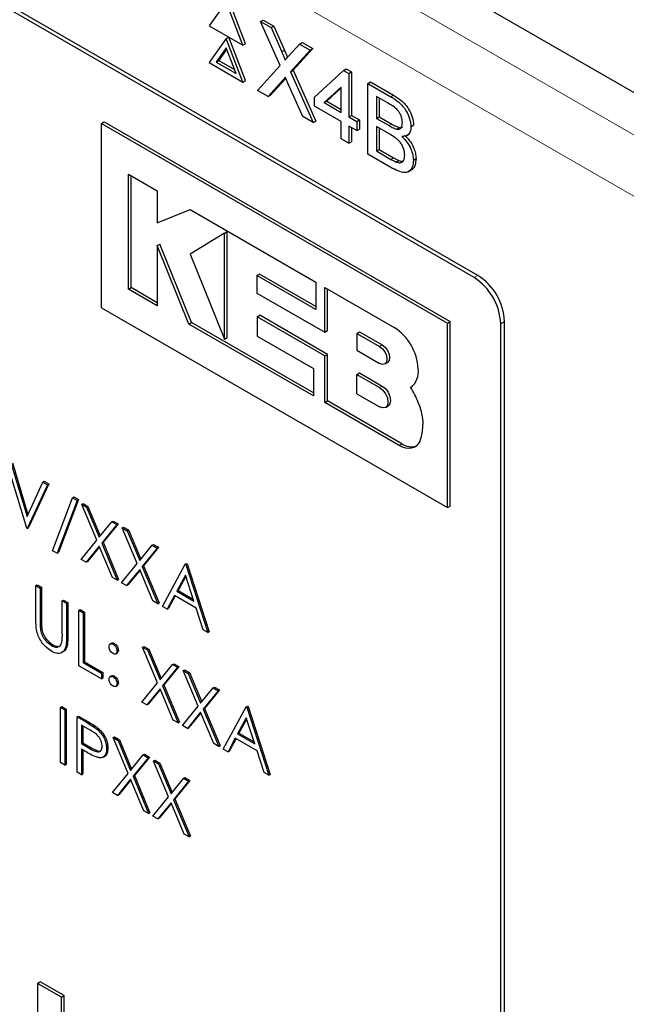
# Paper-space layout 'Blatt4' of a CAD drawing. Header units: millimetres. Extents: x 5 to 418, y 2 to 292.
# Tile 38 of 117: x 124.67 to 127.35, y 182.62 to 186.98. Entities that reach past the tile are written whole.
import ezdxf

# ---------------------------------------------------------------- set-up
doc = ezdxf.new("R2010")
doc.units = ezdxf.units.MM

psp = doc.layouts.new('Blatt4')

# ---------------------------------------------------------------- linework, layer by layer
at = {"color": 7, "linetype": 'Continuous', "lineweight": 25}
for p, q in [((129.3521, 185.5184), (118.1076, 192.0097)), ((126.6938, 185.8455), (120.7423, 189.2813)), ((126.6769, 185.8358), (120.7844, 189.2375)), ((125.5793, 187.0575), (125.5044, 186.951)), ((125.6541, 186.8646), (125.5793, 187.0575)), ((125.6659, 186.8714), (125.5911, 187.0643)), ((125.7321, 186.9693), (125.7439, 186.9761)), ((125.8184, 186.7749), (125.7321, 186.9693)), ((125.7321, 186.9693), (125.7781, 186.9427)), ((125.7439, 186.9761), (125.7899, 186.9495)), ((125.5044, 186.951), (125.6541, 186.8646)), ((125.7781, 186.9427), (125.7899, 186.9495)), ((125.7781, 186.9427), (125.8254, 186.8361)), ((125.7899, 186.9495), (125.8372, 186.8429)), ((125.5793, 186.8942), (125.5044, 186.7877)), ((125.5793, 186.8942), (125.5911, 186.901)), ((125.6541, 186.7013), (125.5793, 186.8942)), ((125.6659, 186.7081), (125.5911, 186.901)), ((125.6541, 186.8646), (125.6659, 186.8714)), ((125.8572, 186.8177), (125.9043, 186.8698)), ((125.9043, 186.8698), (125.9161, 186.8766)), ((125.9043, 186.8698), (125.951, 186.8429)), ((125.9161, 186.8766), (125.9628, 186.8497)), ((125.5793, 186.8533), (125.535, 186.7904)), ((125.5818, 186.8469), (125.5468, 186.7972)), ((125.6235, 186.7394), (125.5793, 186.8533)), ((125.951, 186.8429), (125.8647, 186.7476)), ((125.9628, 186.8497), (125.8765, 186.7544)), ((125.951, 186.8429), (125.9628, 186.8497)), ((125.5044, 186.7877), (125.6541, 186.7013)), ((125.535, 186.7904), (125.5468, 186.7972)), ((125.535, 186.7904), (125.6235, 186.7394)), ((125.5468, 186.7972), (125.6167, 186.7569)), ((125.7182, 186.6643), (125.8184, 186.7749)), ((125.8647, 186.7476), (125.8765, 186.7544)), ((125.8647, 186.7476), (125.9649, 186.5218)), ((125.8765, 186.7544), (125.9767, 186.5286)), ((125.9702, 186.6351), (126.0988, 186.7535)), ((126.0988, 186.7535), (126.1106, 186.7603)), ((126.0988, 186.7535), (126.1231, 186.7395)), ((126.1106, 186.7603), (126.1349, 186.7463)), ((126.1231, 186.7395), (126.1349, 186.7463)), ((126.1231, 186.7395), (126.1231, 186.5469)), ((126.1349, 186.7463), (126.1349, 186.5537)), ((125.6541, 186.7013), (125.6659, 186.7081)), ((125.8289, 186.7081), (125.7648, 186.6374)), ((125.8407, 186.7149), (125.7766, 186.6442)), ((125.8436, 186.718), (125.8407, 186.7149)), ((125.9188, 186.5485), (125.8528, 186.6971)), ((126.2065, 186.6954), (126.2183, 186.7022)), ((126.2065, 186.3824), (126.2065, 186.6954)), ((126.2065, 186.6954), (126.308, 186.6368)), ((126.2183, 186.7022), (126.3198, 186.6436)), ((125.7648, 186.6374), (125.7182, 186.6643)), ((126.0884, 186.6797), (126.0131, 186.6104)), ((126.0884, 186.6756), (126.0249, 186.6172)), ((126.0884, 186.5669), (126.0884, 186.6797)), ((125.7648, 186.6374), (125.7766, 186.6442)), ((125.9702, 186.595), (125.9702, 186.6351)), ((126.0131, 186.6104), (126.0249, 186.6172)), ((126.0131, 186.6104), (126.0884, 186.5669)), ((126.0249, 186.6172), (126.0884, 186.5805)), ((126.2964, 186.6074), (126.2448, 186.6372)), ((126.2448, 186.6372), (126.2448, 186.5409)), ((126.2566, 186.6304), (126.2566, 186.5477)), ((126.0884, 186.5268), (125.9702, 186.595)), ((125.0277, 186.5185), (125.0395, 186.5253)), ((125.0395, 186.5253), (126.5716, 185.6409)), ((125.9649, 186.5218), (125.9188, 186.5485)), ((125.9649, 186.5218), (125.9767, 186.5286)), ((126.0884, 186.4506), (126.0884, 186.5268)), ((126.1231, 186.5469), (126.1349, 186.5537)), ((126.1231, 186.5469), (126.1579, 186.5268)), ((126.1349, 186.5537), (126.1697, 186.5336)), ((126.1579, 186.5268), (126.1697, 186.5336)), ((126.1579, 186.5268), (126.1579, 186.4867)), ((126.1697, 186.5336), (126.1697, 186.4935)), ((126.2448, 186.5409), (126.2566, 186.5477)), ((126.2448, 186.5409), (126.3006, 186.5086)), ((126.2566, 186.5477), (126.3124, 186.5154)), ((125.0277, 186.5185), (126.5598, 185.6341)), ((125.0277, 185.702), (125.0277, 186.5185)), ((126.1579, 186.4867), (126.1231, 186.5067)), ((126.1231, 186.5067), (126.1231, 186.4305)), ((126.1349, 186.4999), (126.1349, 186.4373)), ((126.1579, 186.4867), (126.1697, 186.4935)), ((126.3045, 186.4703), (126.2448, 186.5048)), ((126.2448, 186.5048), (126.2448, 186.3964)), ((126.2566, 186.4979), (126.2566, 186.4032)), ((126.3332, 186.4935), (126.345, 186.5003)), ((126.3977, 186.5039), (126.4095, 186.5107)), ((126.1231, 186.4305), (126.0884, 186.4506)), ((126.1231, 186.4305), (126.1349, 186.4373)), ((126.3781, 186.4639), (126.3914, 186.4715)), ((126.2448, 186.3964), (126.2566, 186.4032)), ((126.2448, 186.3964), (126.3089, 186.3594)), ((126.2566, 186.4032), (126.3207, 186.3662)), ((126.3083, 186.3236), (126.2065, 186.3824)), ((126.3321, 186.3475), (126.3439, 186.3543)), ((126.4081, 186.3557), (126.4199, 186.3625)), ((126.3849, 186.304), (126.3982, 186.3116)), ((125.147, 186.2942), (125.2745, 186.2206)), ((125.147, 185.7845), (125.147, 186.2942)), ((125.1588, 185.7913), (125.1588, 186.2874)), ((125.2745, 186.2206), (125.2745, 186.0778)), ((125.2745, 186.0778), (125.4196, 186.1368)), ((125.4196, 186.1368), (125.9761, 185.8156)), ((125.5717, 186.0331), (125.4196, 185.9402)), ((125.5717, 186.0331), (125.5835, 186.0399)), ((125.5717, 185.5637), (125.5717, 186.0331)), ((125.5835, 185.5705), (125.5835, 186.0399)), ((125.2744, 185.9773), (125.2862, 185.9841)), ((125.2744, 185.9773), (125.2744, 185.7109)), ((125.4148, 185.6299), (125.2744, 185.9773)), ((125.4266, 185.6367), (125.2862, 185.9841)), ((125.4196, 185.9402), (125.5717, 185.5637)), ((125.7161, 185.8447), (125.7279, 185.8516)), ((125.7161, 185.8447), (125.7161, 185.7675)), ((125.9761, 185.6946), (125.7161, 185.8447)), ((125.9761, 185.7082), (125.7279, 185.8516)), ((125.147, 185.7845), (125.1588, 185.7913)), ((125.2744, 185.7109), (125.147, 185.7845)), ((125.2744, 185.7245), (125.1588, 185.7913)), ((125.9761, 185.8156), (125.9761, 185.6946)), ((126.0164, 185.5941), (126.0164, 185.7923)), ((126.0164, 185.7923), (126.3232, 185.6153)), ((126.0282, 185.6009), (126.0282, 185.7855)), ((125.7161, 185.7675), (126.0164, 185.5941)), ((125.0277, 185.702), (126.5598, 184.8175)), ((125.7162, 185.662), (125.728, 185.6689)), ((125.7162, 185.662), (125.7162, 185.5767)), ((126.0164, 185.4887), (125.7162, 185.662)), ((126.0282, 185.4955), (125.728, 185.6689)), ((125.4148, 185.6299), (125.4266, 185.6367)), ((125.9657, 185.3118), (125.4148, 185.6299)), ((125.9657, 185.3254), (125.4266, 185.6367)), ((126.5598, 185.6341), (126.5716, 185.6409)), ((126.5598, 184.8175), (126.5598, 185.6341)), ((126.5716, 184.8243), (126.5716, 185.6409)), ((126.7948, 180.1881), (126.7948, 185.6317)), ((126.8116, 180.1298), (126.8116, 185.6414)), ((125.5717, 185.5637), (125.5835, 185.5705)), ((125.7162, 185.5767), (125.9657, 185.4326)), ((126.0164, 185.5941), (126.0282, 185.6009)), ((126.1578, 185.5888), (126.1696, 185.5956)), ((126.1578, 185.5888), (126.1578, 185.5141)), ((126.1578, 185.5888), (126.2588, 185.5305)), ((126.1696, 185.5956), (126.2706, 185.5373)), ((126.0164, 185.4887), (126.0282, 185.4955)), ((126.0164, 185.2826), (126.0164, 185.4887)), ((126.0282, 185.2894), (126.0282, 185.4955)), ((126.1578, 185.5141), (126.2588, 185.4558)), ((125.9657, 185.4326), (125.9657, 185.3118)), ((126.2817, 185.4535), (126.2935, 185.4603)), ((126.1578, 185.4071), (126.1696, 185.4139)), ((126.1578, 185.3217), (126.1578, 185.4071)), ((126.1578, 185.4071), (126.2588, 185.3488)), ((126.1696, 185.4139), (126.2706, 185.3556)), ((126.3961, 185.3494), (126.3964, 185.3495)), ((126.1578, 185.3217), (126.2588, 185.2634)), ((126.0164, 185.2826), (126.0282, 185.2894)), ((126.3456, 185.0925), (126.0164, 185.2826)), ((126.3574, 185.0993), (126.0282, 185.2894)), ((126.2849, 185.2608), (126.2967, 185.2676)), ((124.6968, 184.7268), (124.607, 185.0236)), ((124.6274, 185.0118), (124.6982, 184.778)), ((124.6333, 185.0152), (124.7023, 184.787)), ((124.6982, 184.778), (124.7689, 184.9302)), ((124.7893, 184.9184), (124.6995, 184.7253)), ((124.7952, 184.9218), (124.7054, 184.7287)), ((124.7689, 184.9302), (124.7748, 184.9336)), ((124.7689, 184.9302), (124.7893, 184.9184)), ((124.7748, 184.9336), (124.7952, 184.9218)), ((124.7893, 184.9184), (124.7952, 184.9218)), ((124.8997, 184.8609), (124.9056, 184.8643)), ((124.9056, 184.8643), (124.9257, 184.8527)), ((124.811, 184.6263), (124.8997, 184.8609)), ((124.9198, 184.8493), (124.8311, 184.6148)), ((124.9257, 184.8527), (124.837, 184.6182)), ((124.8997, 184.8609), (124.9198, 184.8493)), ((124.9198, 184.8493), (124.9257, 184.8527)), ((124.9402, 184.8313), (124.9461, 184.8347)), ((124.9402, 184.8313), (124.9622, 184.8186)), ((125.0067, 184.6728), (124.9402, 184.8313)), ((124.9461, 184.8347), (124.9681, 184.822)), ((124.9622, 184.8186), (124.9681, 184.822)), ((124.9681, 184.822), (125.0225, 184.6923)), ((126.5598, 184.8175), (126.5716, 184.8243)), ((124.9622, 184.8186), (125.0177, 184.6863)), ((125.0177, 184.6863), (125.0733, 184.7545)), ((125.0952, 184.7418), (125.0287, 184.6601)), ((125.1011, 184.7452), (125.0346, 184.6635)), ((125.0733, 184.7545), (125.0791, 184.7579)), ((125.0733, 184.7545), (125.0952, 184.7418)), ((125.0791, 184.7579), (125.1011, 184.7452)), ((125.0952, 184.7418), (125.1011, 184.7452)), ((124.6995, 184.7253), (124.6968, 184.7268)), ((124.6995, 184.7253), (124.7054, 184.7287)), ((125.1197, 184.7277), (125.1256, 184.7311)), ((125.1197, 184.7277), (125.1417, 184.715)), ((125.1862, 184.5692), (125.1197, 184.7277)), ((125.1256, 184.7311), (125.1476, 184.7184)), ((125.1417, 184.715), (125.1476, 184.7184)), ((125.1417, 184.715), (125.1972, 184.5827)), ((125.1476, 184.7184), (125.202, 184.5886)), ((124.9375, 184.5879), (125.0067, 184.6728)), ((125.0177, 184.6467), (124.9595, 184.5752)), ((125.076, 184.5079), (125.0177, 184.6467)), ((125.0287, 184.6601), (125.0346, 184.6635)), ((125.0287, 184.6601), (125.0979, 184.4953)), ((125.0346, 184.6635), (125.1038, 184.4987)), ((125.1972, 184.5827), (125.2527, 184.6508)), ((125.2527, 184.6508), (125.2586, 184.6542)), ((125.2527, 184.6508), (125.2747, 184.6382)), ((125.2586, 184.6542), (125.2806, 184.6416)), ((124.8311, 184.6148), (124.811, 184.6263)), ((124.8311, 184.6148), (124.837, 184.6182)), ((125.0188, 184.6441), (124.9653, 184.5786)), ((125.2747, 184.6382), (125.2082, 184.5565)), ((125.2806, 184.6416), (125.2141, 184.5599)), ((125.2747, 184.6382), (125.2806, 184.6416)), ((124.9595, 184.5752), (124.9375, 184.5879)), ((124.9595, 184.5752), (124.9653, 184.5786)), ((125.117, 184.4843), (125.1862, 184.5692)), ((125.2082, 184.5565), (125.2141, 184.5599)), ((125.2141, 184.5599), (125.2833, 184.395)), ((125.2978, 184.3799), (125.3985, 184.5667)), ((125.3985, 184.5667), (125.4044, 184.5701)), ((125.3985, 184.5667), (125.4012, 184.5652)), ((125.4012, 184.5652), (125.4071, 184.5686)), ((125.4012, 184.5652), (125.4991, 184.2637)), ((125.4044, 184.5701), (125.4071, 184.5686)), ((125.4071, 184.5686), (125.505, 184.2671)), ((125.1972, 184.5431), (125.1389, 184.4716)), ((125.1983, 184.5405), (125.1448, 184.475)), ((125.2555, 184.4043), (125.1972, 184.5431)), ((125.2082, 184.5565), (125.2774, 184.3916)), ((125.3996, 184.5183), (125.3612, 184.4469)), ((125.437, 184.4032), (125.3996, 184.5183)), ((124.7376, 184.4719), (124.7435, 184.4753)), ((124.7376, 184.4719), (124.7566, 184.4609)), ((124.7376, 184.324), (124.7376, 184.4719)), ((124.7435, 184.4753), (124.7625, 184.4643)), ((125.0979, 184.4953), (125.076, 184.5079)), ((125.0979, 184.4953), (125.1038, 184.4987)), ((125.1389, 184.4716), (125.117, 184.4843)), ((125.1389, 184.4716), (125.1448, 184.475)), ((125.4011, 184.5136), (125.3671, 184.4503)), ((124.7566, 184.4609), (124.7625, 184.4643)), ((124.7566, 184.4609), (124.7566, 184.3142)), ((124.7625, 184.4643), (124.7625, 184.3176)), ((125.3509, 184.4278), (125.3186, 184.3679)), ((125.447, 184.3722), (125.3509, 184.4278)), ((125.3612, 184.4469), (125.3671, 184.4503)), ((125.3612, 184.4469), (125.437, 184.4032)), ((125.3671, 184.4503), (125.4343, 184.4115)), ((124.8545, 184.4044), (124.8604, 184.4078)), ((124.8545, 184.4044), (124.8736, 184.3934)), ((124.8545, 184.2576), (124.8545, 184.4044)), ((124.8604, 184.4078), (124.8795, 184.3968)), ((124.8736, 184.3934), (124.8795, 184.3968)), ((124.8736, 184.3934), (124.8736, 184.2455)), ((124.8795, 184.3968), (124.8795, 184.2489)), ((125.2774, 184.3916), (125.2555, 184.4043)), ((125.2774, 184.3916), (125.2833, 184.395)), ((125.354, 184.426), (125.3245, 184.3713)), ((124.928, 184.362), (124.9339, 184.3654)), ((124.928, 184.362), (124.947, 184.351)), ((124.928, 184.1171), (124.928, 184.362)), ((124.9339, 184.3654), (124.9529, 184.3544)), ((124.947, 184.351), (124.9529, 184.3544)), ((124.947, 184.351), (124.947, 184.1312)), ((124.9529, 184.3544), (124.9529, 184.1346)), ((125.3186, 184.3679), (125.2978, 184.3799)), ((125.3186, 184.3679), (125.3245, 184.3713)), ((125.4784, 184.2756), (125.447, 184.3722)), ((124.7575, 184.2811), (124.7634, 184.2845)), ((125.4991, 184.2637), (125.4784, 184.2756)), ((125.4991, 184.2637), (125.505, 184.2671)), ((124.8066, 184.206), (124.8125, 184.2094)), ((125.0731, 184.2171), (125.0658, 184.2129)), ((125.0789, 184.2121), (125.0848, 184.2155)), ((125.0906, 184.1695), (125.098, 184.1738)), ((125.0966, 184.1815), (125.1025, 184.1849)), ((125.2094, 184.1995), (125.2153, 184.2029)), ((125.2094, 184.1995), (125.2314, 184.1868)), ((125.276, 184.0411), (125.2094, 184.1995)), ((125.2153, 184.2029), (125.2373, 184.1902)), ((125.2314, 184.1868), (125.2373, 184.1902)), ((125.2314, 184.1868), (125.287, 184.0546)), ((125.2373, 184.1902), (125.2918, 184.0605)), ((124.947, 184.1312), (124.9529, 184.1346)), ((124.947, 184.1312), (125.0286, 184.0841)), ((124.9529, 184.1346), (125.0345, 184.0875)), ((125.287, 184.0546), (125.3425, 184.1227)), ((125.3425, 184.1227), (125.3484, 184.1261)), ((125.3425, 184.1227), (125.3645, 184.11)), ((125.3484, 184.1261), (125.3704, 184.1134)), ((125.0286, 184.059), (124.928, 184.1171)), ((125.0286, 184.0841), (125.0345, 184.0875)), ((125.0286, 184.0841), (125.0286, 184.059)), ((125.0345, 184.0875), (125.0345, 184.0624)), ((125.3645, 184.11), (125.298, 184.0284)), ((125.3704, 184.1134), (125.3039, 184.0318)), ((125.3645, 184.11), (125.3704, 184.1134)), ((125.3889, 184.0959), (125.3948, 184.0993)), ((125.3889, 184.0959), (125.4109, 184.0832)), ((125.4555, 183.9375), (125.3889, 184.0959)), ((125.3948, 184.0993), (125.4168, 184.0866)), ((125.4109, 184.0832), (125.4168, 184.0866)), ((125.4109, 184.0832), (125.4665, 183.951)), ((125.4168, 184.0866), (125.4713, 183.9569)), ((125.0286, 184.059), (125.0345, 184.0624)), ((125.073, 184.0727), (125.0657, 184.0685)), ((125.0789, 184.0676), (125.0848, 184.071)), ((125.0966, 184.037), (125.1025, 184.0404)), ((125.2067, 183.9561), (125.276, 184.0411)), ((125.0906, 184.0251), (125.0979, 184.0293)), ((125.287, 184.0149), (125.2287, 183.9435)), ((125.288, 184.0124), (125.2346, 183.9469)), ((125.3452, 183.8762), (125.287, 184.0149)), ((125.298, 184.0284), (125.3039, 184.0318)), ((125.298, 184.0284), (125.3672, 183.8635)), ((125.3039, 184.0318), (125.3731, 183.8669)), ((125.4665, 183.951), (125.522, 184.0191)), ((125.544, 184.0064), (125.4775, 183.9248)), ((125.5499, 184.0098), (125.4833, 183.9282)), ((125.522, 184.0191), (125.5279, 184.0225)), ((125.522, 184.0191), (125.544, 184.0064)), ((125.5279, 184.0225), (125.5499, 184.0098)), ((125.544, 184.0064), (125.5499, 184.0098)), ((125.2287, 183.9435), (125.2067, 183.9561)), ((124.8464, 183.9328), (124.8523, 183.9362)), ((124.8464, 183.9328), (124.8654, 183.9218)), ((124.8464, 183.6878), (124.8464, 183.9328)), ((124.8523, 183.9362), (124.8713, 183.9252)), ((124.8654, 183.9218), (124.8713, 183.9252)), ((124.8654, 183.9218), (124.8654, 183.6769)), ((124.8713, 183.9252), (124.8713, 183.6803)), ((125.2287, 183.9435), (125.2346, 183.9469)), ((125.3862, 183.8525), (125.4555, 183.9375)), ((125.4665, 183.9113), (125.4082, 183.8398)), ((125.4675, 183.9088), (125.4141, 183.8432)), ((125.5247, 183.7726), (125.4665, 183.9113)), ((125.4775, 183.9248), (125.4833, 183.9282)), ((125.4775, 183.9248), (125.5467, 183.7599)), ((125.4833, 183.9282), (125.5526, 183.7633)), ((125.5671, 183.7481), (125.6677, 183.935)), ((125.6677, 183.935), (125.6736, 183.9384)), ((125.6677, 183.935), (125.6704, 183.9334)), ((125.6704, 183.9334), (125.6763, 183.9368)), ((125.6704, 183.9334), (125.7683, 183.6319)), ((125.6736, 183.9384), (125.6763, 183.9368)), ((125.6763, 183.9368), (125.7742, 183.6353)), ((124.9198, 183.8904), (124.9257, 183.8938)), ((124.9198, 183.8904), (124.9614, 183.8664)), ((124.9198, 183.6455), (124.9198, 183.8904)), ((124.9257, 183.8938), (124.9673, 183.8698)), ((125.3672, 183.8635), (125.3452, 183.8762)), ((125.3672, 183.8635), (125.3731, 183.8669)), ((125.6689, 183.8866), (125.6304, 183.8152)), ((125.6704, 183.8819), (125.6363, 183.8186)), ((125.7062, 183.7714), (125.6689, 183.8866)), ((124.9776, 183.8319), (124.9388, 183.8543)), ((124.9388, 183.8543), (124.9388, 183.7726)), ((124.9447, 183.8509), (124.9447, 183.7761)), ((125.0097, 183.8348), (125.0156, 183.8382)), ((125.4082, 183.8398), (125.3862, 183.8525)), ((125.4082, 183.8398), (125.4141, 183.8432)), ((125.6304, 183.8152), (125.6363, 183.8186)), ((125.6363, 183.8186), (125.7035, 183.7798)), ((124.9388, 183.7726), (124.9447, 183.7761)), ((124.9447, 183.7761), (124.9819, 183.7541)), ((125.0789, 183.7986), (125.0848, 183.802)), ((125.0789, 183.7986), (125.1009, 183.7859)), ((125.1454, 183.6401), (125.0789, 183.7986)), ((125.0848, 183.802), (125.1068, 183.7893)), ((125.1009, 183.7859), (125.1068, 183.7893)), ((125.1009, 183.7859), (125.1564, 183.6536)), ((125.1068, 183.7893), (125.1612, 183.6596)), ((125.6201, 183.796), (125.5879, 183.7361)), ((125.6232, 183.7942), (125.5938, 183.7395)), ((125.7163, 183.7405), (125.6201, 183.796)), ((125.6304, 183.8152), (125.7062, 183.7714)), ((124.9388, 183.7726), (124.976, 183.7507)), ((124.954, 183.7388), (124.9388, 183.7475)), ((124.9388, 183.7475), (124.9388, 183.6345)), ((124.9447, 183.7441), (124.9447, 183.6379)), ((125.0503, 183.7494), (125.0562, 183.7528)), ((125.5467, 183.7599), (125.5247, 183.7726)), ((125.5467, 183.7599), (125.5526, 183.7633)), ((125.5879, 183.7361), (125.5671, 183.7481)), ((125.5879, 183.7361), (125.5938, 183.7395)), ((125.7476, 183.6439), (125.7163, 183.7405)), ((124.8654, 183.6769), (124.8464, 183.6878)), ((125.0348, 183.7123), (125.0422, 183.7165)), ((125.1564, 183.6536), (125.212, 183.7218)), ((125.2339, 183.7091), (125.1674, 183.6274)), ((125.2398, 183.7125), (125.1733, 183.6308)), ((125.212, 183.7218), (125.2178, 183.7252)), ((125.212, 183.7218), (125.2339, 183.7091)), ((125.2178, 183.7252), (125.2398, 183.7125)), ((125.2339, 183.7091), (125.2398, 183.7125)), ((125.2584, 183.695), (125.2643, 183.6984)), ((125.2584, 183.695), (125.2804, 183.6823)), ((125.3249, 183.5365), (125.2584, 183.695)), ((125.2643, 183.6984), (125.2863, 183.6857)), ((125.2804, 183.6823), (125.2863, 183.6857)), ((125.2863, 183.6857), (125.3407, 183.5559)), ((124.8654, 183.6769), (124.8713, 183.6803)), ((124.9388, 183.6345), (124.9198, 183.6455)), ((125.2804, 183.6823), (125.3359, 183.55)), ((125.7683, 183.6319), (125.7476, 183.6439)), ((124.9388, 183.6345), (124.9447, 183.6379)), ((125.0762, 183.5552), (125.1454, 183.6401)), ((125.1564, 183.614), (125.0982, 183.5425)), ((125.1575, 183.6114), (125.104, 183.5459)), ((125.2147, 183.4752), (125.1564, 183.614)), ((125.1674, 183.6274), (125.1733, 183.6308)), ((125.1674, 183.6274), (125.2366, 183.4625)), ((125.1733, 183.6308), (125.2425, 183.466)), ((125.3359, 183.55), (125.3914, 183.6181)), ((125.4134, 183.6055), (125.3469, 183.5238)), ((125.4193, 183.6089), (125.3528, 183.5272)), ((125.3914, 183.6181), (125.3973, 183.6215)), ((125.3914, 183.6181), (125.4134, 183.6055)), ((125.3973, 183.6215), (125.4193, 183.6089)), ((125.4134, 183.6055), (125.4193, 183.6089)), ((125.7683, 183.6319), (125.7742, 183.6353)), ((125.0982, 183.5425), (125.0762, 183.5552)), ((125.0982, 183.5425), (125.104, 183.5459)), ((125.2557, 183.4516), (125.3249, 183.5365)), ((125.3469, 183.5238), (125.3528, 183.5272)), ((125.3469, 183.5238), (125.4161, 183.3589)), ((125.3528, 183.5272), (125.422, 183.3623)), ((125.2366, 183.4625), (125.2147, 183.4752)), ((125.3359, 183.5104), (125.2776, 183.4389)), ((125.337, 183.5078), (125.2835, 183.4423)), ((125.3942, 183.3716), (125.3359, 183.5104)), ((125.2366, 183.4625), (125.2425, 183.466)), ((125.2776, 183.4389), (125.2557, 183.4516)), ((125.2776, 183.4389), (125.2835, 183.4423)), ((125.4161, 183.3589), (125.3942, 183.3716)), ((125.4161, 183.3589), (125.422, 183.3623)), ((124.7452, 182.7099), (124.757, 182.7167)), ((124.8502, 182.6494), (124.7452, 182.7099)), ((124.7452, 182.7099), (124.7452, 182.3017)), ((124.862, 182.6562), (124.757, 182.7167)), ((124.8502, 182.6494), (124.862, 182.6562)), ((124.8502, 182.2411), (124.8502, 182.6494)), ((124.862, 182.2479), (124.862, 182.6562))]:
    psp.add_line(p, q, dxfattribs=at)
at = {"color": 7, "linetype": 'Continuous', "lineweight": 18}
for p, q in [((120.1216, 190.6603), (127.5503, 186.3718)), ((127.4324, 186.1676), (120.0037, 190.4561)), ((125.8254, 186.8361), (125.8372, 186.8429)), ((125.8289, 186.7081), (125.8407, 186.7149)), ((126.308, 186.6368), (126.3198, 186.6436)), ((126.3006, 186.5086), (126.3124, 186.5154)), ((126.3089, 186.3594), (126.3207, 186.3662)), ((126.6769, 185.8358), (126.6938, 185.8455)), ((126.7948, 185.6317), (126.8116, 185.6414)), ((126.2588, 185.5305), (126.2706, 185.5373)), ((126.2588, 185.3488), (126.2706, 185.3556)), ((126.3456, 185.0925), (126.3574, 185.0993)), ((124.7566, 184.3142), (124.7625, 184.3176)), ((124.8736, 184.2455), (124.8795, 184.2489)), ((124.9614, 183.8664), (124.9673, 183.8698)), ((124.976, 183.7507), (124.9819, 183.7541))]:
    psp.add_line(p, q, dxfattribs=at)
at = {"color": 7, "linetype": 'Continuous', "lineweight": 25, "flags": 128}
for points in [[(126.2588, 185.5305), (126.2712, 185.5205), (126.2817, 185.5064), (126.2887, 185.4902), (126.2912, 185.4745), (126.2887, 185.4616), (126.2817, 185.4535), (126.2712, 185.4515), (126.2588, 185.4558)], [(126.2706, 185.5373), (126.283, 185.5273), (126.2935, 185.5132), (126.3005, 185.497), (126.3029, 185.4813), (126.3005, 185.4684), (126.2935, 185.4603), (126.2935, 185.4603)], [(126.2588, 185.3488), (126.2729, 185.3374), (126.2849, 185.3212), (126.293, 185.3027), (126.2958, 185.2848), (126.293, 185.2701), (126.2849, 185.2608), (126.2729, 185.2585), (126.2588, 185.2634)], [(126.2706, 185.3556), (126.2847, 185.3442), (126.2967, 185.328), (126.3047, 185.3095), (126.3076, 185.2916), (126.3047, 185.2769), (126.2967, 185.2676), (126.2967, 185.2676)], [(126.4364, 185.1105), (126.43, 185.0993), (126.4217, 185.0903), (126.4117, 185.0839), (126.4003, 185.0802), (126.3877, 185.0792), (126.3742, 185.0809), (126.3601, 185.0854), (126.3456, 185.0925)]]:
    psp.add_lwpolyline(points, dxfattribs=at)
at = {"color": 7, "linetype": 'Continuous', "lineweight": 25}
for centre, radius, start, end in [((126.5389, 185.62), 0.2561, 2.6055, 57.3945), ((126.5558, 185.6298), 0.2561, 2.6055, 57.3945), ((126.1991, 185.4213), 0.2302, 2.6055, 57.3945), ((126.3458, 185.4173), 0.0845, 306.49, 9.8709), ((126.1284, 185.1747), 0.3196, 19.8361, 33.1349), ((126.2376, 185.1885), 0.2136, 338.5903, 26.3014), ((126.3994, 185.1609), 0.0745, 235.721, 286.5942)]:
    psp.add_arc(centre, radius, start, end, dxfattribs=at)
for points, knots in [([(125.8254, 186.8361), (125.8285, 186.829), (125.8327, 186.8192), (125.8379, 186.8064), (125.839, 186.8009), (125.8395, 186.7982)], [0, 0, 0, 0, 0.561277, 0.781763, 1, 1, 1, 1]), ([(125.8372, 186.8429), (125.8402, 186.8358), (125.8444, 186.826), (125.8491, 186.8149), (125.8499, 186.811), (125.8501, 186.8099)], [0, 0, 0, 0, 0.646868, 0.900977, 1, 1, 1, 1]), ([(125.8395, 186.7982), (125.8428, 186.8018), (125.8487, 186.8083), (125.8546, 186.8149), (125.8572, 186.8177)], [0, 0, 0, 0, 0.56, 1, 1, 1, 1]), ([(125.8417, 186.7222), (125.8393, 186.7196), (125.835, 186.7149), (125.8308, 186.7102), (125.8289, 186.7081)], [0, 0, 0, 0, 0.560002, 1, 1, 1, 1]), ([(125.8528, 186.6971), (125.8508, 186.7018), (125.847, 186.7102), (125.8433, 186.7185), (125.8417, 186.7222)], [0, 0, 0, 0, 0.56, 1, 1, 1, 1]), ([(126.3594, 186.5221), (126.3586, 186.531), (126.3574, 186.5445), (126.3491, 186.5637), (126.3307, 186.5891), (126.3117, 186.5992), (126.2964, 186.6074)], [0, 0, 0, 0, 0.249512, 0.375019, 0.500244, 1, 1, 1, 1]), ([(126.308, 186.6368), (126.3201, 186.6294), (126.344, 186.6146), (126.3753, 186.5793), (126.3939, 186.5386), (126.3964, 186.5154), (126.3977, 186.5039)], [0, 0, 0, 0, 0.281116, 0.560026, 0.780112, 1, 1, 1, 1]), ([(126.3198, 186.6436), (126.3318, 186.6362), (126.3558, 186.6214), (126.3871, 186.5861), (126.4057, 186.5454), (126.4082, 186.5223), (126.4095, 186.5107)], [0, 0, 0, 0, 0.281116, 0.560026, 0.780112, 1, 1, 1, 1]), ([(126.3332, 186.4935), (126.3375, 186.493), (126.3462, 186.4921), (126.3575, 186.5008), (126.3587, 186.514), (126.3594, 186.5221)], [0, 0, 0, 0, 0.280869, 0.561063, 1, 1, 1, 1]), ([(126.3006, 186.5086), (126.3068, 186.5051), (126.3178, 186.4987), (126.3285, 186.4951), (126.3332, 186.4935)], [0, 0, 0, 0, 0.560393, 1, 1, 1, 1]), ([(126.3124, 186.5154), (126.3186, 186.5119), (126.3295, 186.5055), (126.3403, 186.5019), (126.345, 186.5003)], [0, 0, 0, 0, 0.560393, 1, 1, 1, 1]), ([(126.345, 186.5003), (126.3496, 186.4994), (126.3556, 186.4983), (126.3594, 186.5017), (126.3604, 186.5026)], [0, 0, 0, 0, 0.753765, 1, 1, 1, 1]), ([(126.3977, 186.5039), (126.3969, 186.4962), (126.3954, 186.481), (126.3823, 186.4627), (126.3666, 186.461), (126.357, 186.46)], [0, 0, 0, 0, 0.280336, 0.5608, 1, 1, 1, 1]), ([(126.3699, 186.3784), (126.369, 186.3878), (126.3678, 186.402), (126.3589, 186.4219), (126.3406, 186.4492), (126.3205, 186.4609), (126.3045, 186.4703)], [0, 0, 0, 0, 0.249802, 0.375546, 0.501154, 1, 1, 1, 1]), ([(126.357, 186.46), (126.3649, 186.4522), (126.3806, 186.4365), (126.3973, 186.4072), (126.4067, 186.3792), (126.4076, 186.3635), (126.4081, 186.3557)], [0, 0, 0, 0, 0.280211, 0.55967, 0.779709, 1, 1, 1, 1]), ([(126.3688, 186.4668), (126.3767, 186.459), (126.3924, 186.4433), (126.4091, 186.414), (126.4185, 186.386), (126.4194, 186.3703), (126.4199, 186.3625)], [0, 0, 0, 0, 0.280211, 0.55967, 0.779709, 1, 1, 1, 1]), ([(126.4081, 186.3557), (126.4073, 186.3458), (126.4056, 186.3261), (126.3923, 186.3059), (126.3608, 186.2956), (126.33, 186.3121), (126.3083, 186.3236)], [0, 0, 0, 0, 0.187143, 0.374319, 0.560786, 1, 1, 1, 1]), ([(126.3089, 186.3594), (126.3132, 186.3569), (126.321, 186.3524), (126.3287, 186.349), (126.3321, 186.3475)], [0, 0, 0, 0, 0.560099, 1, 1, 1, 1]), ([(126.3207, 186.3662), (126.325, 186.3637), (126.3328, 186.3592), (126.3405, 186.3558), (126.3439, 186.3543)], [0, 0, 0, 0, 0.560099, 1, 1, 1, 1]), ([(126.3321, 186.3475), (126.338, 186.3458), (126.35, 186.3423), (126.3625, 186.3493), (126.369, 186.3623), (126.3696, 186.373), (126.3699, 186.3784)], [0, 0, 0, 0, 0.28029, 0.559018, 0.779402, 1, 1, 1, 1]), ([(126.3439, 186.3543), (126.35, 186.3522), (126.3594, 186.349), (126.3657, 186.3533), (126.3679, 186.3548)], [0, 0, 0, 0, 0.658905, 1, 1, 1, 1]), ([(126.4199, 186.3625), (126.4189, 186.3528), (126.417, 186.3336), (126.4083, 186.3161), (126.3993, 186.3136), (126.3975, 186.3131)], [0, 0, 0, 0, 0.444756, 0.889591, 1, 1, 1, 1]), ([(124.7414, 184.2702), (124.74, 184.2805), (124.7376, 184.299), (124.7376, 184.3163), (124.7376, 184.324)], [0, 0, 0, 0, 0.5594986, 1, 1, 1, 1]), ([(124.7566, 184.3142), (124.7566, 184.3081), (124.7566, 184.2972), (124.7572, 184.286), (124.7575, 184.2811)], [0, 0, 0, 0, 0.560124, 1, 1, 1, 1]), ([(124.7625, 184.3176), (124.7625, 184.3115), (124.7625, 184.3006), (124.7631, 184.2894), (124.7634, 184.2845)], [0, 0, 0, 0, 0.560124, 1, 1, 1, 1]), ([(124.8077, 184.1802), (124.7996, 184.1855), (124.7835, 184.1961), (124.7632, 184.22), (124.7483, 184.2457), (124.7437, 184.262), (124.7414, 184.2702)], [0, 0, 0, 0, 0.2802208, 0.5599142, 0.7799519, 1, 1, 1, 1]), ([(124.7575, 184.2811), (124.7588, 184.2728), (124.7615, 184.2563), (124.7797, 184.2266), (124.7964, 184.2138), (124.8066, 184.206)], [0, 0, 0, 0, 0.281057, 0.560821, 1, 1, 1, 1]), ([(124.7634, 184.2845), (124.7647, 184.2762), (124.7674, 184.2597), (124.7856, 184.23), (124.8023, 184.2172), (124.8125, 184.2094)], [0, 0, 0, 0, 0.281057, 0.560821, 1, 1, 1, 1]), ([(124.8524, 184.2209), (124.8532, 184.2275), (124.8546, 184.2393), (124.8546, 184.252), (124.8545, 184.2576)], [0, 0, 0, 0, 0.559624, 1, 1, 1, 1]), ([(124.8066, 184.206), (124.8124, 184.2033), (124.8241, 184.198), (124.8383, 184.2002), (124.8479, 184.2083), (124.8509, 184.2167), (124.8524, 184.2209)], [0, 0, 0, 0, 0.279787, 0.559377, 0.779569, 1, 1, 1, 1]), ([(124.8736, 184.2455), (124.8734, 184.2319), (124.873, 184.205), (124.8602, 184.1762), (124.8355, 184.1676), (124.817, 184.176), (124.8077, 184.1802)], [0, 0, 0, 0, 0.2816547, 0.5601107, 0.7800798, 1, 1, 1, 1]), ([(124.8125, 184.2094), (124.8183, 184.2068), (124.8298, 184.2018), (124.8414, 184.2022), (124.8453, 184.2058), (124.8457, 184.2061)], [0, 0, 0, 0, 0.473792, 0.947251, 1, 1, 1, 1]), ([(124.8795, 184.2489), (124.8792, 184.2356), (124.8786, 184.2091), (124.8687, 184.1813), (124.8548, 184.1785), (124.8507, 184.1776)], [0, 0, 0, 0, 0.41567, 0.82662, 1, 1, 1, 1]), ([(125.0612, 184.2019), (125.0615, 184.2047), (125.0622, 184.2103), (125.067, 184.2142), (125.0728, 184.215), (125.0769, 184.213), (125.0789, 184.2121)], [0, 0, 0, 0, 0.279585, 0.559454, 0.779697, 1, 1, 1, 1]), ([(125.0726, 184.2164), (125.0729, 184.2167), (125.0744, 184.2182), (125.0788, 184.2182), (125.0828, 184.2164), (125.0848, 184.2155)], [0, 0, 0, 0, 0.111363, 0.55562, 1, 1, 1, 1]), ([(125.0789, 184.2121), (125.0815, 184.2102), (125.0867, 184.2065), (125.0925, 184.1976), (125.0961, 184.1889), (125.0964, 184.1839), (125.0966, 184.1815)], [0, 0, 0, 0, 0.279602, 0.559212, 0.779475, 1, 1, 1, 1]), ([(125.0848, 184.2155), (125.0874, 184.2136), (125.0926, 184.2099), (125.0984, 184.201), (125.102, 184.1923), (125.1023, 184.1873), (125.1025, 184.1849)], [0, 0, 0, 0, 0.279602, 0.559212, 0.779475, 1, 1, 1, 1]), ([(125.0789, 184.1712), (125.0763, 184.1731), (125.0711, 184.1768), (125.0653, 184.1857), (125.0618, 184.1945), (125.0614, 184.1994), (125.0612, 184.2019)], [0, 0, 0, 0, 0.279647, 0.559299, 0.779615, 1, 1, 1, 1]), ([(125.0966, 184.1815), (125.0963, 184.1786), (125.0957, 184.1729), (125.0908, 184.1691), (125.0851, 184.1683), (125.081, 184.1703), (125.0789, 184.1712)], [0, 0, 0, 0, 0.2795175, 0.5593264, 0.7795441, 1, 1, 1, 1]), ([(125.1025, 184.1849), (125.1022, 184.1819), (125.1018, 184.1767), (125.0985, 184.1746), (125.0971, 184.1737)], [0, 0, 0, 0, 0.556603, 1, 1, 1, 1]), ([(125.0612, 184.0574), (125.0615, 184.0602), (125.0622, 184.0659), (125.067, 184.0698), (125.0728, 184.0705), (125.0769, 184.0686), (125.0789, 184.0676)], [0, 0, 0, 0, 0.2795762, 0.5592837, 0.7795524, 1, 1, 1, 1]), ([(125.0789, 184.0268), (125.0763, 184.0287), (125.0711, 184.0324), (125.0653, 184.0413), (125.0618, 184.05), (125.0614, 184.0549), (125.0612, 184.0574)], [0, 0, 0, 0, 0.279581, 0.559143, 0.779575, 1, 1, 1, 1]), ([(125.0725, 184.072), (125.0728, 184.0723), (125.0743, 184.0738), (125.0787, 184.0738), (125.0828, 184.0719), (125.0848, 184.071)], [0, 0, 0, 0, 0.116538, 0.55809, 1, 1, 1, 1]), ([(125.0789, 184.0676), (125.0815, 184.0658), (125.0867, 184.0621), (125.0925, 184.0531), (125.0961, 184.0444), (125.0964, 184.0395), (125.0966, 184.037)], [0, 0, 0, 0, 0.279602, 0.559212, 0.779475, 1, 1, 1, 1]), ([(125.0966, 184.037), (125.0963, 184.0342), (125.0957, 184.0285), (125.0908, 184.0247), (125.085, 184.0239), (125.0809, 184.0258), (125.0789, 184.0268)], [0, 0, 0, 0, 0.279469, 0.559358, 0.779674, 1, 1, 1, 1]), ([(125.0848, 184.071), (125.0874, 184.0692), (125.0926, 184.0655), (125.0984, 184.0565), (125.102, 184.0478), (125.1023, 184.0429), (125.1025, 184.0404)], [0, 0, 0, 0, 0.279602, 0.559212, 0.779475, 1, 1, 1, 1]), ([(125.1025, 184.0404), (125.1022, 184.0375), (125.1018, 184.0322), (125.0985, 184.0301), (125.097, 184.0292)], [0, 0, 0, 0, 0.5544413, 1, 1, 1, 1]), ([(124.9614, 183.8664), (124.9705, 183.8612), (124.9867, 183.8519), (125.0027, 183.84), (125.0097, 183.8348)], [0, 0, 0, 0, 0.5603137, 1, 1, 1, 1]), ([(124.9673, 183.8698), (124.9764, 183.8646), (124.9926, 183.8553), (125.0086, 183.8434), (125.0156, 183.8382)], [0, 0, 0, 0, 0.5603137, 1, 1, 1, 1]), ([(125.0313, 183.7602), (125.0303, 183.7678), (125.0289, 183.7792), (125.0211, 183.7948), (125.0061, 183.8158), (124.9903, 183.8248), (124.9776, 183.8319)], [0, 0, 0, 0, 0.248969, 0.374729, 0.500383, 1, 1, 1, 1]), ([(125.0097, 183.8348), (125.0162, 183.8284), (125.0291, 183.8156), (125.0424, 183.7913), (125.0494, 183.7685), (125.05, 183.7557), (125.0503, 183.7494)], [0, 0, 0, 0, 0.279705, 0.559381, 0.779509, 1, 1, 1, 1]), ([(125.0156, 183.8382), (125.0221, 183.8318), (125.0349, 183.819), (125.0483, 183.7947), (125.0553, 183.7719), (125.0559, 183.7591), (125.0562, 183.7528)], [0, 0, 0, 0, 0.279705, 0.559381, 0.779509, 1, 1, 1, 1]), ([(125.008, 183.7116), (124.998, 183.7159), (124.98, 183.7237), (124.962, 183.7342), (124.954, 183.7388)], [0, 0, 0, 0, 0.5596942, 1, 1, 1, 1]), ([(124.976, 183.7507), (124.9889, 183.7432), (125.0051, 183.7338), (125.0207, 183.737), (125.0289, 183.7435), (125.0303, 183.7536), (125.0313, 183.7602)], [0, 0, 0, 0, 0.499721, 0.62535, 0.751083, 1, 1, 1, 1]), ([(124.9819, 183.7541), (124.9945, 183.747), (125.0104, 183.738), (125.0246, 183.7394), (125.0268, 183.7413), (125.027, 183.7414)], [0, 0, 0, 0, 0.782951, 0.979784, 1, 1, 1, 1]), ([(125.0503, 183.7494), (125.0498, 183.7416), (125.0488, 183.726), (125.0382, 183.7125), (125.0238, 183.7082), (125.0133, 183.7105), (125.008, 183.7116)], [0, 0, 0, 0, 0.280099, 0.559324, 0.779458, 1, 1, 1, 1]), ([(125.0562, 183.7528), (125.0556, 183.7452), (125.0545, 183.73), (125.0475, 183.7181), (125.0416, 183.7164), (125.0413, 183.7164)], [0, 0, 0, 0, 0.486653, 0.971789, 1, 1, 1, 1])]:
    psp.add_open_spline(points, degree=3, knots=knots, dxfattribs=at)

doc.saveas('drawing.dxf')
